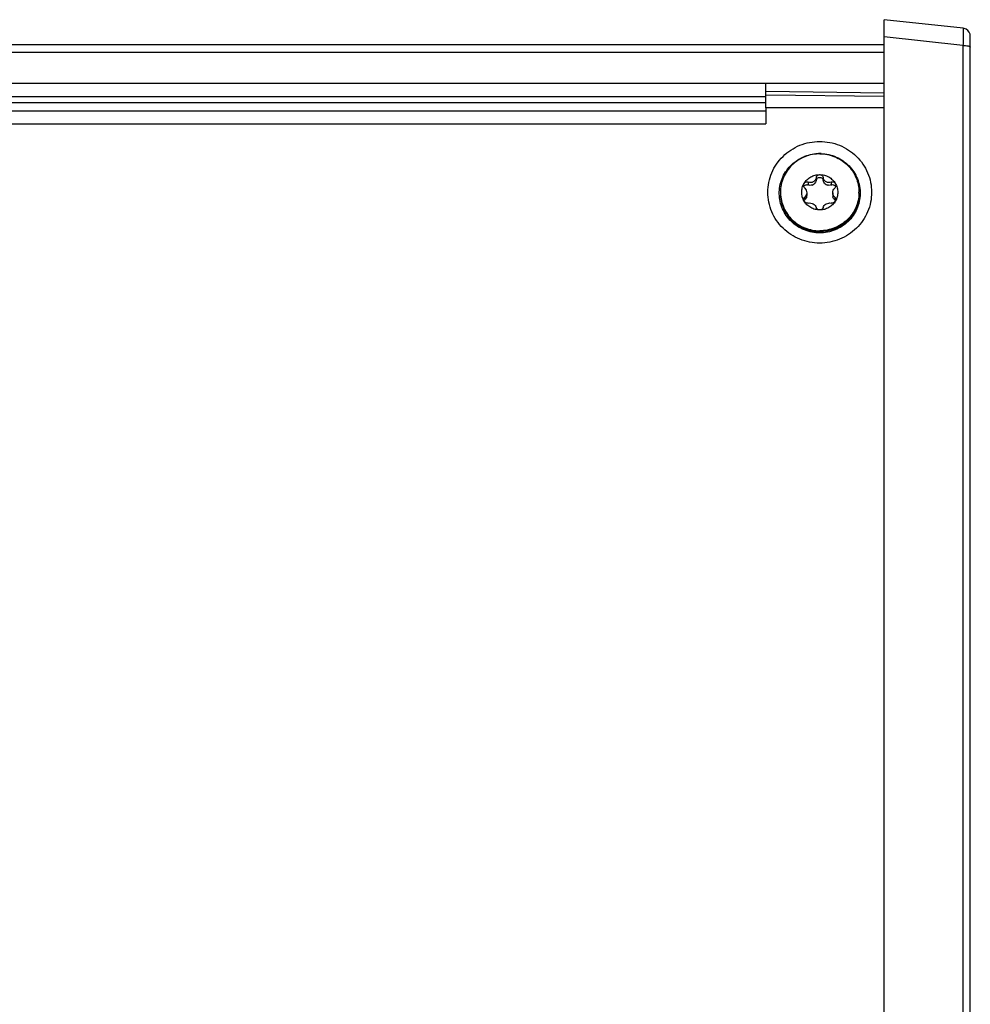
# Model space of a CAD drawing. Header units: millimetres. Extents: x -4202 to 34589, y -2795 to 14011.
# Tile 110 of 118: x -3355 to -3346, y 3238 to 3248. Entities that reach past the tile are written whole.
import ezdxf

# ---------------------------------------------------------------- set-up
doc = ezdxf.new("R2010")
doc.units = ezdxf.units.MM
doc.layers.add('02___PRT_ALL_AXES', color=7, linetype='Continuous')

msp = doc.modelspace()

# ---------------------------------------------------------------- linework, layer by layer
at = {"color": 7, "linetype": 'Continuous'}
for p, q in [((-3346.4362, 3198.6952), (-3346.4362, 3247.6598)), ((-3345.6665, 3247.5763), (-3346.4362, 3247.6598)), ((-3345.6681, 3247.4089), (-3346.4362, 3247.4923)), ((-3345.5962, 3198.8409), (-3345.5962, 3247.4979)), ((-3346.4362, 3247.4138), (-3511.2758, 3247.4138)), ((-3345.6681, 3247.4089), (-3345.6681, 3218.0827)), ((-3346.4362, 3247.3381), (-3511.2758, 3247.3381)), ((-3346.4362, 3247.0377), (-3511.2758, 3247.0377)), ((-3347.5912, 3246.804), (-3347.5912, 3247.0377)), ((-3347.5912, 3246.9072), (-3510.1312, 3246.9072)), ((-3347.5912, 3246.9635), (-3346.4362, 3246.9457)), ((-3346.4362, 3246.9091), (-3347.5912, 3246.9249)), ((-3510.1312, 3246.8516), (-3347.5912, 3246.8516)), ((-3347.5912, 3246.7987), (-3347.5912, 3246.804)), ((-3347.5912, 3246.7987), (-3347.5912, 3246.6444)), ((-3346.4362, 3246.7987), (-3347.5912, 3246.7987)), ((-3495.3262, 3246.7705), (-3347.5912, 3246.7705)), ((-3495.3262, 3246.6444), (-3347.5912, 3246.6444))]:
    msp.add_line(p, q, dxfattribs=at)
msp.add_lwpolyline([(-3345.5962, 3247.4979), (-3345.5988, 3247.5178), (-3345.6067, 3247.5371), (-3345.6193, 3247.5534), (-3345.6356, 3247.5659), (-3345.6546, 3247.5738), (-3345.6665, 3247.5761)], dxfattribs=at)
msp.add_arc((-3347.0662, 3245.9504), 0.403, 88.16248, 91.83752, dxfattribs=at)
for points, knots in [([(-3345.6665, 3247.5762), (-3345.6654, 3247.5762), (-3345.6661, 3247.5699), (-3345.6646, 3247.5628), (-3345.6651, 3247.547), (-3345.665, 3247.5275), (-3345.6654, 3247.5027), (-3345.6663, 3247.4627), (-3345.6673, 3247.431), (-3345.6681, 3247.4089)], [0, 0, 0, 0, 0.019226, 0.073983, 0.162738, 0.283168, 0.431776, 0.604476, 1, 1, 1, 1]), ([(-3345.6681, 3247.4089), (-3345.6509, 3247.4086), (-3345.6273, 3247.4067), (-3345.6046, 3247.401), (-3345.5962, 3247.3958), (-3345.5962, 3247.3933)], [0, 0, 0, 0, 0.683041, 0.898715, 1, 1, 1, 1]), ([(-3347.0662, 3245.4795), (-3347.132, 3245.4795), (-3347.2646, 3245.5052), (-3347.4328, 3245.6151), (-3347.5459, 3245.7802), (-3347.5856, 3245.9756), (-3347.5459, 3246.1709), (-3347.4328, 3246.3361), (-3347.2646, 3246.446), (-3347.132, 3246.4716), (-3347.0662, 3246.4716)], [0, 0, 0, 0, 0.126169, 0.251656, 0.376173, 0.5, 0.623827, 0.748344, 0.873831, 1, 1, 1, 1]), ([(-3347.0662, 3246.4716), (-3347.0004, 3246.4716), (-3346.8678, 3246.446), (-3346.6995, 3246.3361), (-3346.5865, 3246.1709), (-3346.5467, 3245.9756), (-3346.5865, 3245.7802), (-3346.6995, 3245.6151), (-3346.8678, 3245.5052), (-3347.0004, 3245.4795), (-3347.0662, 3245.4795)], [0, 0, 0, 0, 0.126169, 0.251656, 0.376173, 0.5, 0.623827, 0.748344, 0.873831, 1, 1, 1, 1]), ([(-3347.0662, 3245.5794), (-3347.117, 3245.5794), (-3347.2193, 3245.599), (-3347.3497, 3245.6831), (-3347.4382, 3245.8096), (-3347.4711, 3245.9599), (-3347.4433, 3246.1111), (-3347.359, 3246.2404), (-3347.2315, 3246.3286), (-3347.1299, 3246.3515), (-3347.0791, 3246.3531)], [0, 0, 0, 0, 0.126184, 0.251699, 0.376254, 0.500109, 0.623932, 0.748411, 0.873849, 1, 1, 1, 1]), ([(-3347.0533, 3246.3531), (-3347.0025, 3246.3515), (-3346.9009, 3246.3286), (-3346.7734, 3246.2404), (-3346.6891, 3246.1111), (-3346.6613, 3245.9599), (-3346.6941, 3245.8096), (-3346.7827, 3245.6831), (-3346.913, 3245.599), (-3347.0154, 3245.5794), (-3347.0662, 3245.5794)], [0, 0, 0, 0, 0.126151, 0.251589, 0.376068, 0.499891, 0.623746, 0.748301, 0.873816, 1, 1, 1, 1])]:
    msp.add_open_spline(points, degree=3, knots=knots, dxfattribs=at)
at = {"layer": '02___PRT_ALL_AXES', "color": 7, "linetype": 'Continuous'}
for p, q in [((-3347.1779, 3246.0749), (-3347.1779, 3246.0477)), ((-3347.1004, 3246.1187), (-3347.1004, 3246.0915)), ((-3347.032, 3246.1187), (-3347.032, 3246.0915)), ((-3346.9544, 3246.0749), (-3346.9544, 3246.0477)), ((-3347.1929, 3245.9699), (-3347.1929, 3245.9429)), ((-3346.9395, 3245.9699), (-3346.9395, 3245.9429)), ((-3347.2122, 3245.929), (-3347.2122, 3245.9018)), ((-3346.9202, 3245.929), (-3346.9202, 3245.9018))]:
    msp.add_line(p, q, dxfattribs=at)
for centre, radius, start, end in [((-3347.1601, 3246.1044), 0.062, 287.8854, 311.11347), ((-3346.9723, 3246.1044), 0.062, 228.88653, 252.1146), ((-3347.0818, 3245.9756), 0.3676, 180.00024, 181.46727), ((-3347.2522, 3245.9429), 0.0593, 348.02113, 359.98104), ((-3346.8802, 3245.9429), 0.0593, 180.01896, 191.97887), ((-3347.0505, 3245.9756), 0.3676, 358.53273, 359.99976)]:
    msp.add_arc(centre, radius, start, end, dxfattribs=at)
for points, knots in [([(-3347.0662, 3246.3511), (-3347.0912, 3246.3511), (-3347.1414, 3246.3463), (-3347.2137, 3246.3248), (-3347.2804, 3246.2899), (-3347.3388, 3246.2429), (-3347.3868, 3246.1857), (-3347.4225, 3246.1203), (-3347.4445, 3246.0494), (-3347.4494, 3246.0001), (-3347.4494, 3245.9756)], [0, 0, 0, 0, 0.126244, 0.252292, 0.377998, 0.503248, 0.628004, 0.752301, 0.876246, 1, 1, 1, 1]), ([(-3347.0662, 3246.3511), (-3347.0411, 3246.3511), (-3346.991, 3246.3463), (-3346.9187, 3246.3248), (-3346.852, 3246.2899), (-3346.7935, 3246.2429), (-3346.7455, 3246.1857), (-3346.7099, 3246.1203), (-3346.6879, 3246.0494), (-3346.6829, 3246.0001), (-3346.6829, 3245.9756)], [0, 0, 0, 0, 0.126244, 0.252292, 0.377998, 0.503248, 0.628004, 0.752301, 0.876246, 1, 1, 1, 1]), ([(-3347.2185, 3246.0617), (-3347.2108, 3246.0748), (-3347.1919, 3246.0989), (-3347.155, 3246.1266), (-3347.1122, 3246.144), (-3347.0815, 3246.1479), (-3347.0662, 3246.1479)], [0, 0, 0, 0, 0.248304, 0.497897, 0.748616, 1, 1, 1, 1]), ([(-3347.1004, 3246.1187), (-3347.0996, 3246.1226), (-3347.0967, 3246.1302), (-3347.089, 3246.1398), (-3347.0785, 3246.1464), (-3347.0703, 3246.1479), (-3347.0662, 3246.1479)], [0, 0, 0, 0, 0.245793, 0.494762, 0.746521, 1, 1, 1, 1]), ([(-3347.0662, 3246.1479), (-3347.0509, 3246.1479), (-3347.0202, 3246.144), (-3346.9773, 3246.1266), (-3346.9405, 3246.0989), (-3346.9215, 3246.0748), (-3346.9139, 3246.0617)], [0, 0, 0, 0, 0.251384, 0.502103, 0.751696, 1, 1, 1, 1]), ([(-3347.0662, 3246.1479), (-3347.0621, 3246.1479), (-3347.0539, 3246.1464), (-3347.0433, 3246.1398), (-3347.0357, 3246.1302), (-3347.0328, 3246.1226), (-3347.032, 3246.1187)], [0, 0, 0, 0, 0.253494, 0.505249, 0.754206, 1, 1, 1, 1]), ([(-3347.2185, 3245.8894), (-3347.2261, 3245.9024), (-3347.238, 3245.9304), (-3347.2441, 3245.9756), (-3347.238, 3246.0207), (-3347.2261, 3246.0488), (-3347.2185, 3246.0617)], [0, 0, 0, 0, 0.250342, 0.5, 0.749658, 1, 1, 1, 1]), ([(-3347.2232, 3246.0441), (-3347.2232, 3246.0472), (-3347.2224, 3246.0533), (-3347.22, 3246.0591), (-3347.2185, 3246.0617)], [0, 0, 0, 0, 0.501933, 1, 1, 1, 1]), ([(-3347.2122, 3246.0168), (-3347.2155, 3246.0204), (-3347.2211, 3246.0289), (-3347.2232, 3246.039), (-3347.2232, 3246.0441)], [0, 0, 0, 0, 0.492901, 1, 1, 1, 1]), ([(-3347.2206, 3246.0302), (-3347.2189, 3246.0343), (-3347.214, 3246.0418), (-3347.2028, 3246.0489), (-3347.1901, 3246.051), (-3347.1818, 3246.0492), (-3347.1779, 3246.0477)], [0, 0, 0, 0, 0.25928, 0.511176, 0.756981, 1, 1, 1, 1]), ([(-3347.2185, 3246.0617), (-3347.2165, 3246.0652), (-3347.2112, 3246.0713), (-3347.2006, 3246.0767), (-3347.189, 3246.078), (-3347.1814, 3246.0763), (-3347.1779, 3246.0749)], [0, 0, 0, 0, 0.258289, 0.509721, 0.756017, 1, 1, 1, 1]), ([(-3347.1004, 3246.1187), (-3347.1022, 3246.1104), (-3347.109, 3246.0941), (-3347.1252, 3246.0786), (-3347.1413, 3246.072), (-3347.1579, 3246.0695), (-3347.1704, 3246.0718), (-3347.1779, 3246.0749)], [0, 0, 0, 0, 0.251577, 0.508548, 0.63633, 0.76068, 1, 1, 1, 1]), ([(-3347.141, 3246.0454), (-3347.1471, 3246.0436), (-3347.1599, 3246.0424), (-3347.1722, 3246.0454), (-3347.1779, 3246.0477)], [0, 0, 0, 0, 0.507631, 1, 1, 1, 1]), ([(-3347.1004, 3246.0915), (-3347.1018, 3246.0852), (-3347.1063, 3246.0727), (-3347.1144, 3246.0621), (-3347.1193, 3246.0577)], [0, 0, 0, 0, 0.494768, 1, 1, 1, 1]), ([(-3347.1004, 3246.0915), (-3347.0996, 3246.0954), (-3347.0967, 3246.103), (-3347.089, 3246.1126), (-3347.0785, 3246.1191), (-3347.0703, 3246.1207), (-3347.0662, 3246.1207)], [0, 0, 0, 0, 0.245793, 0.494762, 0.746521, 1, 1, 1, 1]), ([(-3347.0662, 3246.1207), (-3347.0621, 3246.1207), (-3347.0539, 3246.1191), (-3347.0433, 3246.1126), (-3347.0357, 3246.103), (-3347.0328, 3246.0954), (-3347.032, 3246.0915)], [0, 0, 0, 0, 0.253494, 0.505249, 0.754206, 1, 1, 1, 1]), ([(-3346.9544, 3246.0749), (-3346.9619, 3246.0718), (-3346.9745, 3246.0695), (-3346.9911, 3246.072), (-3347.0072, 3246.0786), (-3347.0234, 3246.0941), (-3347.0301, 3246.1104), (-3347.032, 3246.1187)], [0, 0, 0, 0, 0.239358, 0.363733, 0.491532, 0.748463, 1, 1, 1, 1]), ([(-3347.0131, 3246.0577), (-3347.0179, 3246.0621), (-3347.026, 3246.0727), (-3347.0306, 3246.0852), (-3347.032, 3246.0915)], [0, 0, 0, 0, 0.505232, 1, 1, 1, 1]), ([(-3346.9544, 3246.0477), (-3346.9601, 3246.0454), (-3346.9725, 3246.0424), (-3346.9852, 3246.0436), (-3346.9913, 3246.0454)], [0, 0, 0, 0, 0.492369, 1, 1, 1, 1]), ([(-3346.9544, 3246.0749), (-3346.9509, 3246.0763), (-3346.9434, 3246.078), (-3346.9318, 3246.0767), (-3346.9212, 3246.0713), (-3346.9159, 3246.0652), (-3346.9139, 3246.0617)], [0, 0, 0, 0, 0.243983, 0.49029, 0.741726, 1, 1, 1, 1]), ([(-3346.9544, 3246.0477), (-3346.9506, 3246.0492), (-3346.9423, 3246.051), (-3346.9295, 3246.0489), (-3346.9184, 3246.0418), (-3346.9134, 3246.0343), (-3346.9117, 3246.0302)], [0, 0, 0, 0, 0.243019, 0.488824, 0.740721, 1, 1, 1, 1]), ([(-3346.9092, 3246.0441), (-3346.9092, 3246.039), (-3346.9112, 3246.0289), (-3346.9168, 3246.0204), (-3346.9202, 3246.0168)], [0, 0, 0, 0, 0.507091, 1, 1, 1, 1]), ([(-3346.9139, 3246.0617), (-3346.9123, 3246.0591), (-3346.9099, 3246.0533), (-3346.9092, 3246.0472), (-3346.9092, 3246.0441)], [0, 0, 0, 0, 0.498079, 1, 1, 1, 1]), ([(-3346.9139, 3246.0617), (-3346.9062, 3246.0488), (-3346.8943, 3246.0207), (-3346.8883, 3245.9756), (-3346.8943, 3245.9304), (-3346.9062, 3245.9024), (-3346.9139, 3245.8894)], [0, 0, 0, 0, 0.250342, 0.5, 0.749658, 1, 1, 1, 1]), ([(-3347.4494, 3245.9662), (-3347.4494, 3245.9416), (-3347.4445, 3245.8923), (-3347.4225, 3245.8214), (-3347.3868, 3245.756), (-3347.3388, 3245.6988), (-3347.2804, 3245.6518), (-3347.2137, 3245.6169), (-3347.1414, 3245.5954), (-3347.0912, 3245.5906), (-3347.0662, 3245.5906)], [0, 0, 0, 0, 0.123754, 0.247699, 0.371996, 0.496752, 0.622002, 0.747708, 0.873756, 1, 1, 1, 1]), ([(-3347.4493, 3245.9662), (-3347.4487, 3245.942), (-3347.4427, 3245.8937), (-3347.4196, 3245.8243), (-3347.3834, 3245.7606), (-3347.3353, 3245.7049), (-3347.2773, 3245.6593), (-3347.2114, 3245.6255), (-3347.1402, 3245.6047), (-3347.0908, 3245.6), (-3347.0662, 3245.6)], [0, 0, 0, 0, 0.123747, 0.247701, 0.372014, 0.496784, 0.622041, 0.747743, 0.873776, 1, 1, 1, 1]), ([(-3347.2122, 3246.0168), (-3347.2064, 3246.0106), (-3347.1967, 3245.9959), (-3347.1929, 3245.9786), (-3347.1929, 3245.9699)], [0, 0, 0, 0, 0.493529, 1, 1, 1, 1]), ([(-3347.1929, 3245.9699), (-3347.1929, 3245.9618), (-3347.1962, 3245.946), (-3347.2064, 3245.9336), (-3347.2122, 3245.929)], [0, 0, 0, 0, 0.52499, 1, 1, 1, 1]), ([(-3346.6829, 3245.9662), (-3346.6829, 3245.9416), (-3346.6879, 3245.8923), (-3346.7099, 3245.8214), (-3346.7455, 3245.756), (-3346.7935, 3245.6988), (-3346.852, 3245.6518), (-3346.9187, 3245.6169), (-3346.991, 3245.5954), (-3347.0411, 3245.5906), (-3347.0662, 3245.5906)], [0, 0, 0, 0, 0.123754, 0.247699, 0.371996, 0.496752, 0.622002, 0.747708, 0.873756, 1, 1, 1, 1]), ([(-3346.683, 3245.9662), (-3346.6837, 3245.942), (-3346.6897, 3245.8937), (-3346.7128, 3245.8243), (-3346.749, 3245.7606), (-3346.797, 3245.7049), (-3346.8551, 3245.6593), (-3346.9209, 3245.6255), (-3346.9922, 3245.6047), (-3347.0415, 3245.6), (-3347.0662, 3245.6)], [0, 0, 0, 0, 0.123747, 0.247701, 0.372014, 0.496784, 0.622041, 0.747743, 0.873776, 1, 1, 1, 1]), ([(-3346.9395, 3245.9699), (-3346.9395, 3245.9786), (-3346.9357, 3245.9959), (-3346.926, 3246.0106), (-3346.9202, 3246.0168)], [0, 0, 0, 0, 0.506471, 1, 1, 1, 1]), ([(-3346.9202, 3245.929), (-3346.926, 3245.9336), (-3346.9362, 3245.946), (-3346.9395, 3245.9618), (-3346.9395, 3245.9699)], [0, 0, 0, 0, 0.475009, 1, 1, 1, 1]), ([(-3347.2232, 3245.9062), (-3347.2232, 3245.9107), (-3347.2212, 3245.9195), (-3347.2155, 3245.9264), (-3347.2122, 3245.929)], [0, 0, 0, 0, 0.513081, 1, 1, 1, 1]), ([(-3347.2185, 3245.8894), (-3347.2193, 3245.8907), (-3347.2219, 3245.8959), (-3347.2232, 3245.9019), (-3347.2232, 3245.9062)], [0, 0, 0, 0, 0.258368, 1, 1, 1, 1]), ([(-3347.22, 3245.8923), (-3347.2195, 3245.8933), (-3347.2175, 3245.8968), (-3347.2146, 3245.8999), (-3347.2122, 3245.9018)], [0, 0, 0, 0, 0.253931, 1, 1, 1, 1]), ([(-3347.1779, 3245.8709), (-3347.1853, 3245.8696), (-3347.2017, 3245.8716), (-3347.2144, 3245.8825), (-3347.2185, 3245.8894)], [0, 0, 0, 0, 0.482311, 1, 1, 1, 1]), ([(-3347.0662, 3245.8032), (-3347.0815, 3245.8032), (-3347.1122, 3245.8072), (-3347.155, 3245.8246), (-3347.1919, 3245.8522), (-3347.2108, 3245.8764), (-3347.2185, 3245.8894)], [0, 0, 0, 0, 0.251384, 0.502103, 0.751696, 1, 1, 1, 1]), ([(-3347.1942, 3245.9306), (-3347.1954, 3245.9248), (-3347.1999, 3245.9139), (-3347.2078, 3245.9052), (-3347.2122, 3245.9018)], [0, 0, 0, 0, 0.516824, 1, 1, 1, 1]), ([(-3347.1779, 3245.8709), (-3347.1701, 3245.8724), (-3347.1531, 3245.8723), (-3347.1291, 3245.8639), (-3347.1099, 3245.8483), (-3347.1023, 3245.8341), (-3347.1004, 3245.8271)], [0, 0, 0, 0, 0.247803, 0.516743, 0.774781, 1, 1, 1, 1]), ([(-3346.9139, 3245.8894), (-3346.9215, 3245.8764), (-3346.9405, 3245.8522), (-3346.9773, 3245.8246), (-3347.0202, 3245.8072), (-3347.0509, 3245.8032), (-3347.0662, 3245.8032)], [0, 0, 0, 0, 0.248304, 0.497897, 0.748616, 1, 1, 1, 1]), ([(-3347.032, 3245.8271), (-3347.0301, 3245.8341), (-3347.0225, 3245.8483), (-3347.0032, 3245.8639), (-3346.9793, 3245.8723), (-3346.9623, 3245.8724), (-3346.9544, 3245.8709)], [0, 0, 0, 0, 0.225255, 0.483341, 0.752237, 1, 1, 1, 1]), ([(-3346.9139, 3245.8894), (-3346.918, 3245.8825), (-3346.9306, 3245.8716), (-3346.947, 3245.8696), (-3346.9544, 3245.8709)], [0, 0, 0, 0, 0.5177, 1, 1, 1, 1]), ([(-3346.9202, 3245.9018), (-3346.9246, 3245.9052), (-3346.9325, 3245.9139), (-3346.9369, 3245.9248), (-3346.9382, 3245.9306)], [0, 0, 0, 0, 0.483176, 1, 1, 1, 1]), ([(-3346.9202, 3245.929), (-3346.9169, 3245.9264), (-3346.9111, 3245.9195), (-3346.9092, 3245.9107), (-3346.9092, 3245.9062)], [0, 0, 0, 0, 0.486912, 1, 1, 1, 1]), ([(-3346.9202, 3245.9018), (-3346.9194, 3245.9012), (-3346.9163, 3245.8985), (-3346.9138, 3245.8951), (-3346.9123, 3245.8923)], [0, 0, 0, 0, 0.248026, 1, 1, 1, 1]), ([(-3346.9092, 3245.9062), (-3346.9092, 3245.9048), (-3346.9096, 3245.8989), (-3346.9116, 3245.8932), (-3346.9139, 3245.8894)], [0, 0, 0, 0, 0.242945, 1, 1, 1, 1]), ([(-3347.0662, 3245.8032), (-3347.0702, 3245.8032), (-3347.0783, 3245.8045), (-3347.0887, 3245.8097), (-3347.0965, 3245.8175), (-3347.0995, 3245.8239), (-3347.1004, 3245.8271)], [0, 0, 0, 0, 0.273813, 0.534917, 0.776729, 1, 1, 1, 1]), ([(-3347.032, 3245.8271), (-3347.0328, 3245.8239), (-3347.0359, 3245.8175), (-3347.0436, 3245.8097), (-3347.0541, 3245.8045), (-3347.0621, 3245.8032), (-3347.0662, 3245.8032)], [0, 0, 0, 0, 0.223271, 0.465093, 0.726203, 1, 1, 1, 1])]:
    msp.add_open_spline(points, degree=3, knots=knots, dxfattribs=at)

doc.saveas('drawing.dxf')
